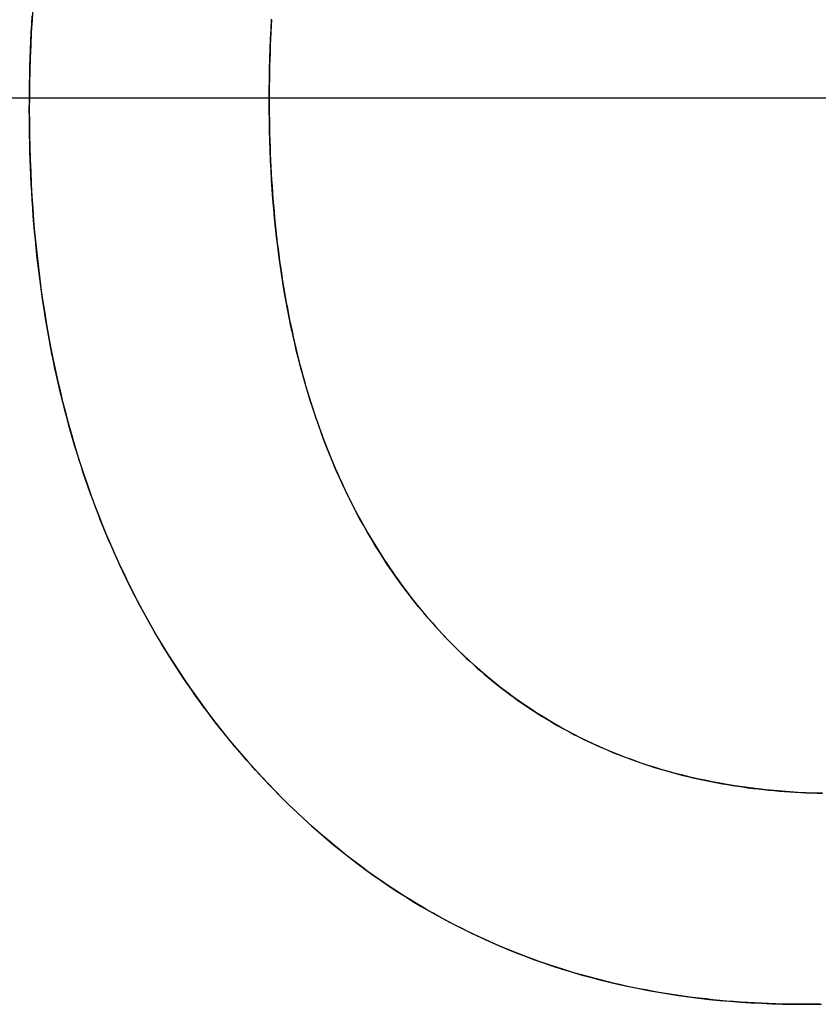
# Model space of a CAD drawing. Extents: x -1.48 to 1.48, y -1.03 to 1.03.
# Tile 18 of 90: x -0.6408 to -0.5967, y -0.624 to -0.5697. Entities that reach past the tile are written whole.
import ezdxf

# ---------------------------------------------------------------- set-up
doc = ezdxf.new("R2010")
doc.units = 0
doc.layers.get('0').update_dxf_attribs({"linetype": 'CONTINUOUS'})

# ---------------------------------------------------------------- blocks, each defined once
blk = doc.blocks.new('*U1')
at = {"extrusion": (0, -1, 0)}
for p, q in [((-0.9375, -0.574, -1.8705), (-0.24, -0.574, -1.8705)), ((-0.92, -0.574, -1.5645), (-0.24, -0.574, -1.5645))]:
    blk.add_line(p, q, dxfattribs=at)
at = {"extrusion": (0, 0, -1)}
for p, q in [((-0.9375, -0.574, -1.8705), (-0.24, -0.574, -1.8705)), ((-0.92, -0.574, -1.5645), (-0.24, -0.574, -1.5645))]:
    blk.add_line(p, q, dxfattribs=at)
for p, q in [((-0.626978, -0.574131, 0.154), (-0.626978, -0.574131, 0.1539)), ((-0.626978, -0.574131, 0.154), (-0.626978, -0.574131, 0.1539)), ((-0.640221, -0.574667, 0.154), (-0.640221, -0.574667, 0.1539)), ((-0.640221, -0.574667, 0.154), (-0.640221, -0.574667, 0.1539)), ((-0.597431, -0.62404, 0.154), (-0.597431, -0.62404, 0.1539)), ((-0.597431, -0.62404, 0.154), (-0.597431, -0.62404, 0.1539))]:
    blk.add_line(p, q)
for points in [[(-0.640221, -0.574667, 0.154), (-0.640219, -0.574186, 0.154), (-0.640215, -0.573706, 0.154), (-0.640209, -0.573229, 0.154), (-0.640199, -0.572754, 0.154), (-0.640187, -0.572281, 0.154), (-0.640172, -0.57181, 0.154), (-0.640155, -0.571342, 0.154), (-0.640135, -0.570875, 0.154), (-0.640112, -0.570411, 0.154), (-0.640087, -0.569948, 0.154), (-0.640058, -0.569488, 0.154)], [(-0.640026, -0.569016, 0.1539), (-0.640072, -0.569705, 0.1539), (-0.640111, -0.5704, 0.1539), (-0.640145, -0.571099, 0.1539), (-0.640172, -0.571803, 0.1539), (-0.640193, -0.572512, 0.1539), (-0.640209, -0.573225, 0.1539), (-0.640218, -0.573944, 0.1539), (-0.640221, -0.574667, 0.1539)], [(-0.640026, -0.569016, 0.1539), (-0.640072, -0.569705, 0.1539), (-0.640111, -0.5704, 0.1539), (-0.640145, -0.571099, 0.1539), (-0.640172, -0.571803, 0.1539), (-0.640193, -0.572512, 0.1539), (-0.640209, -0.573225, 0.1539), (-0.640218, -0.573944, 0.1539), (-0.640221, -0.574667, 0.1539)], [(-0.640221, -0.574667, 0.154), (-0.640219, -0.574186, 0.154), (-0.640215, -0.573706, 0.154), (-0.640209, -0.573229, 0.154), (-0.640199, -0.572754, 0.154), (-0.640187, -0.572281, 0.154), (-0.640172, -0.57181, 0.154), (-0.640155, -0.571342, 0.154), (-0.640135, -0.570875, 0.154), (-0.640112, -0.570411, 0.154), (-0.640087, -0.569948, 0.154), (-0.640058, -0.569488, 0.154)], [(-0.626845, -0.569683, 0.154), (-0.626866, -0.570044, 0.154), (-0.626885, -0.570406, 0.154), (-0.626903, -0.570771, 0.154), (-0.626919, -0.571137, 0.154), (-0.626933, -0.571505, 0.154), (-0.626945, -0.571875, 0.154), (-0.626955, -0.572246, 0.154), (-0.626963, -0.57262, 0.154), (-0.62697, -0.572995, 0.154), (-0.626974, -0.573372, 0.154), (-0.626977, -0.573751, 0.154), (-0.626978, -0.574131, 0.154)], [(-0.626978, -0.574131, 0.1539), (-0.626976, -0.573559, 0.1539), (-0.62697, -0.572992, 0.1539), (-0.626959, -0.572428, 0.1539), (-0.626945, -0.571869, 0.1539), (-0.626926, -0.571313, 0.1539), (-0.626903, -0.570762, 0.1539), (-0.626875, -0.570215, 0.1539), (-0.626844, -0.569671, 0.1539)], [(-0.626978, -0.574131, 0.1539), (-0.626976, -0.573559, 0.1539), (-0.62697, -0.572992, 0.1539), (-0.626959, -0.572428, 0.1539), (-0.626945, -0.571869, 0.1539), (-0.626926, -0.571313, 0.1539), (-0.626903, -0.570762, 0.1539), (-0.626875, -0.570215, 0.1539), (-0.626844, -0.569671, 0.1539)], [(-0.626845, -0.569683, 0.154), (-0.626866, -0.570044, 0.154), (-0.626885, -0.570406, 0.154), (-0.626903, -0.570771, 0.154), (-0.626919, -0.571137, 0.154), (-0.626933, -0.571505, 0.154), (-0.626945, -0.571875, 0.154), (-0.626955, -0.572246, 0.154), (-0.626963, -0.57262, 0.154), (-0.62697, -0.572995, 0.154), (-0.626974, -0.573372, 0.154), (-0.626977, -0.573751, 0.154), (-0.626978, -0.574131, 0.154)], [(-0.626978, -0.574131, 0.154), (-0.626977, -0.574507, 0.154), (-0.626974, -0.574881, 0.154), (-0.62697, -0.575254, 0.154), (-0.626963, -0.575624, 0.154), (-0.626955, -0.575993, 0.154), (-0.626945, -0.576361, 0.154), (-0.626933, -0.576726, 0.154), (-0.626919, -0.57709, 0.154), (-0.626904, -0.577452, 0.154), (-0.626886, -0.577812, 0.154), (-0.626867, -0.578171, 0.154), (-0.626846, -0.578528, 0.154), (-0.626823, -0.578883, 0.154), (-0.626798, -0.579237, 0.154), (-0.626771, -0.579589, 0.154), (-0.626743, -0.579939, 0.154), (-0.626713, -0.580287, 0.154), (-0.62668, -0.580634, 0.154), (-0.626646, -0.580978, 0.154), (-0.626611, -0.581322, 0.154), (-0.626573, -0.581663, 0.154), (-0.626533, -0.582003, 0.154), (-0.626492, -0.582341, 0.154), (-0.626449, -0.582677, 0.154), (-0.626404, -0.583012, 0.154), (-0.626357, -0.583345, 0.154), (-0.626308, -0.583676, 0.154), (-0.626258, -0.584005, 0.154), (-0.626205, -0.584333, 0.154), (-0.626151, -0.584659, 0.154), (-0.626095, -0.584983, 0.154), (-0.626037, -0.585305, 0.154), (-0.625977, -0.585626, 0.154), (-0.625916, -0.585945, 0.154), (-0.625852, -0.586263, 0.154), (-0.625787, -0.586578, 0.154), (-0.62572, -0.586892, 0.154), (-0.625651, -0.587204, 0.154), (-0.62558, -0.587515, 0.154), (-0.625508, -0.587824, 0.154), (-0.625433, -0.588131, 0.154), (-0.625357, -0.588436, 0.154), (-0.625279, -0.58874, 0.154), (-0.625199, -0.589042, 0.154), (-0.625117, -0.589342, 0.154), (-0.625033, -0.58964, 0.154), (-0.624948, -0.589937, 0.154), (-0.624861, -0.590232, 0.154), (-0.624772, -0.590525, 0.154), (-0.624681, -0.590817, 0.154), (-0.624588, -0.591107, 0.154), (-0.624493, -0.591395, 0.154), (-0.624397, -0.591681, 0.154), (-0.624298, -0.591966, 0.154), (-0.624198, -0.592249, 0.154), (-0.624096, -0.59253, 0.154), (-0.623992, -0.592809, 0.154), (-0.623886, -0.593087, 0.154), (-0.623779, -0.593363, 0.154), (-0.62367, -0.593638, 0.154), (-0.623558, -0.59391, 0.154), (-0.623445, -0.594181, 0.154), (-0.62333, -0.59445, 0.154), (-0.623214, -0.594718, 0.154), (-0.623095, -0.594984, 0.154), (-0.622975, -0.595248, 0.154), (-0.622853, -0.59551, 0.154), (-0.622729, -0.595771, 0.154), (-0.622603, -0.596029, 0.154), (-0.622475, -0.596287, 0.154), (-0.622345, -0.596542, 0.154), (-0.622214, -0.596796, 0.154), (-0.622081, -0.597048, 0.154), (-0.621945, -0.597298, 0.154), (-0.621809, -0.597546, 0.154), (-0.62167, -0.597793, 0.154), (-0.621529, -0.598038, 0.154), (-0.621387, -0.598282, 0.154), (-0.621242, -0.598523, 0.154), (-0.621096, -0.598763, 0.154), (-0.620948, -0.599002, 0.154), (-0.620799, -0.599238, 0.154), (-0.620647, -0.599473, 0.154), (-0.620493, -0.599706, 0.154), (-0.620338, -0.599937, 0.154), (-0.620181, -0.600167, 0.154), (-0.620022, -0.600395, 0.154), (-0.619861, -0.600621, 0.154), (-0.619698, -0.600845, 0.154), (-0.619534, -0.601068, 0.154), (-0.619368, -0.601289, 0.154), (-0.619199, -0.601508, 0.154), (-0.619029, -0.601726, 0.154), (-0.618857, -0.601942, 0.154), (-0.618684, -0.602156, 0.154), (-0.618508, -0.602368, 0.154), (-0.618331, -0.602578, 0.154), (-0.618153, -0.602786, 0.154), (-0.617973, -0.602992, 0.154), (-0.617792, -0.603196, 0.154), (-0.61761, -0.603397, 0.154), (-0.617426, -0.603596, 0.154), (-0.617241, -0.603793, 0.154), (-0.617054, -0.603987, 0.154), (-0.616866, -0.60418, 0.154), (-0.616677, -0.60437, 0.154), (-0.616486, -0.604558, 0.154), (-0.616294, -0.604744, 0.154), (-0.6161, -0.604927, 0.154), (-0.615905, -0.605108, 0.154), (-0.615709, -0.605287, 0.154), (-0.615511, -0.605464, 0.154), (-0.615312, -0.605639, 0.154), (-0.615112, -0.605811, 0.154), (-0.61491, -0.605981, 0.154), (-0.614707, -0.606149, 0.154), (-0.614502, -0.606315, 0.154), (-0.614296, -0.606479, 0.154), (-0.614089, -0.60664, 0.154), (-0.61388, -0.606799, 0.154), (-0.61367, -0.606956, 0.154), (-0.613458, -0.60711, 0.154), (-0.613245, -0.607263, 0.154), (-0.613031, -0.607413, 0.154), (-0.612815, -0.607561, 0.154), (-0.612598, -0.607706, 0.154), (-0.61238, -0.60785, 0.154), (-0.61216, -0.607991, 0.154), (-0.611939, -0.60813, 0.154), (-0.611716, -0.608267, 0.154), (-0.611492, -0.608401, 0.154), (-0.611267, -0.608534, 0.154), (-0.61104, -0.608664, 0.154), (-0.610812, -0.608792, 0.154), (-0.610582, -0.608917, 0.154), (-0.610351, -0.609041, 0.154), (-0.610119, -0.609162, 0.154), (-0.609885, -0.609281, 0.154), (-0.60965, -0.609398, 0.154), (-0.609414, -0.609512, 0.154), (-0.609176, -0.609625, 0.154), (-0.608937, -0.609735, 0.154), (-0.608696, -0.609843, 0.154), (-0.608454, -0.609948, 0.154), (-0.608211, -0.610052, 0.154), (-0.607966, -0.610153, 0.154), (-0.60772, -0.610252, 0.154), (-0.607472, -0.610349, 0.154), (-0.607223, -0.610443, 0.154), (-0.606973, -0.610535, 0.154), (-0.606721, -0.610626, 0.154), (-0.606468, -0.610713, 0.154), (-0.606213, -0.610799, 0.154), (-0.605958, -0.610882, 0.154), (-0.6057, -0.610964, 0.154), (-0.605442, -0.611043, 0.154), (-0.605182, -0.611119, 0.154), (-0.60492, -0.611194, 0.154), (-0.604658, -0.611266, 0.154), (-0.604393, -0.611336, 0.154), (-0.604128, -0.611404, 0.154), (-0.603861, -0.61147, 0.154), (-0.603593, -0.611533, 0.154), (-0.603323, -0.611594, 0.154), (-0.603052, -0.611653, 0.154), (-0.602779, -0.61171, 0.154), (-0.602505, -0.611764, 0.154), (-0.60223, -0.611817, 0.154), (-0.601954, -0.611867, 0.154), (-0.601676, -0.611914, 0.154), (-0.601396, -0.61196, 0.154), (-0.601115, -0.612003, 0.154), (-0.600833, -0.612045, 0.154), (-0.60055, -0.612083, 0.154), (-0.600265, -0.61212, 0.154), (-0.599978, -0.612155, 0.154), (-0.599691, -0.612187, 0.154), (-0.599402, -0.612217, 0.154), (-0.599111, -0.612245, 0.154), (-0.598819, -0.61227, 0.154), (-0.598526, -0.612294, 0.154), (-0.598231, -0.612315, 0.154), (-0.597935, -0.612334, 0.154), (-0.597638, -0.61235, 0.154), (-0.597339, -0.612365, 0.154), (-0.597039, -0.612377, 0.154), (-0.596737, -0.612387, 0.154), (-0.596434, -0.612395, 0.154)], [(-0.596437, -0.612395, 0.1539), (-0.596892, -0.612382, 0.1539), (-0.597344, -0.612365, 0.1539), (-0.597793, -0.612342, 0.1539), (-0.598238, -0.612314, 0.1539), (-0.598681, -0.612282, 0.1539), (-0.59912, -0.612244, 0.1539), (-0.599556, -0.612201, 0.1539), (-0.59999, -0.612153, 0.1539), (-0.60042, -0.6121, 0.1539), (-0.600847, -0.612043, 0.1539), (-0.60127, -0.61198, 0.1539), (-0.601691, -0.611912, 0.1539), (-0.602108, -0.611839, 0.1539), (-0.602523, -0.611761, 0.1539), (-0.602934, -0.611678, 0.1539), (-0.603342, -0.61159, 0.1539), (-0.603747, -0.611497, 0.1539), (-0.604149, -0.611399, 0.1539), (-0.604547, -0.611296, 0.1539), (-0.604943, -0.611187, 0.1539), (-0.605335, -0.611074, 0.1539), (-0.605725, -0.610956, 0.1539), (-0.606111, -0.610833, 0.1539), (-0.606494, -0.610704, 0.1539), (-0.606874, -0.610571, 0.1539), (-0.607251, -0.610433, 0.1539), (-0.607624, -0.610289, 0.1539), (-0.607995, -0.610141, 0.1539), (-0.608362, -0.609988, 0.1539), (-0.608726, -0.609829, 0.1539), (-0.609087, -0.609666, 0.1539), (-0.609445, -0.609497, 0.1539), (-0.6098, -0.609324, 0.1539), (-0.610152, -0.609145, 0.1539), (-0.6105, -0.608961, 0.1539), (-0.610846, -0.608773, 0.1539), (-0.611188, -0.608579, 0.1539), (-0.611527, -0.60838, 0.1539), (-0.611863, -0.608177, 0.1539), (-0.612196, -0.607968, 0.1539), (-0.612526, -0.607754, 0.1539), (-0.612853, -0.607535, 0.1539), (-0.613176, -0.607311, 0.1539), (-0.613497, -0.607082, 0.1539), (-0.613814, -0.606848, 0.1539), (-0.614128, -0.606609, 0.1539), (-0.614439, -0.606365, 0.1539), (-0.614747, -0.606116, 0.1539), (-0.615052, -0.605862, 0.1539), (-0.615353, -0.605603, 0.1539), (-0.615652, -0.605339, 0.1539), (-0.615947, -0.60507, 0.1539), (-0.616239, -0.604796, 0.1539), (-0.616528, -0.604517, 0.1539), (-0.616814, -0.604232, 0.1539), (-0.617097, -0.603943, 0.1539), (-0.617377, -0.603649, 0.1539), (-0.617653, -0.60335, 0.1539), (-0.617926, -0.603045, 0.1539), (-0.618197, -0.602736, 0.1539), (-0.618464, -0.602421, 0.1539), (-0.618728, -0.602102, 0.1539), (-0.618988, -0.601779, 0.1539), (-0.619243, -0.601452, 0.1539), (-0.619495, -0.60112, 0.1539), (-0.619742, -0.600785, 0.1539), (-0.619985, -0.600447, 0.1539), (-0.620224, -0.600104, 0.1539), (-0.620459, -0.599757, 0.1539), (-0.62069, -0.599406, 0.1539), (-0.620917, -0.599052, 0.1539), (-0.621139, -0.598694, 0.1539), (-0.621357, -0.598331, 0.1539), (-0.621571, -0.597965, 0.1539), (-0.621781, -0.597595, 0.1539), (-0.621987, -0.597221, 0.1539), (-0.622189, -0.596843, 0.1539), (-0.622386, -0.596462, 0.1539), (-0.62258, -0.596076, 0.1539), (-0.622769, -0.595687, 0.1539), (-0.622954, -0.595293, 0.1539), (-0.623135, -0.594896, 0.1539), (-0.623311, -0.594495, 0.1539), (-0.623484, -0.59409, 0.1539), (-0.623652, -0.593681, 0.1539), (-0.623816, -0.593268, 0.1539), (-0.623976, -0.592851, 0.1539), (-0.624132, -0.59243, 0.1539), (-0.624284, -0.592006, 0.1539), (-0.624432, -0.591578, 0.1539), (-0.624575, -0.591145, 0.1539), (-0.624714, -0.590709, 0.1539), (-0.62485, -0.590269, 0.1539), (-0.624981, -0.589825, 0.1539), (-0.625107, -0.589377, 0.1539), (-0.62523, -0.588925, 0.1539), (-0.625348, -0.58847, 0.1539), (-0.625463, -0.58801, 0.1539), (-0.625573, -0.587547, 0.1539), (-0.625679, -0.587079, 0.1539), (-0.625781, -0.586608, 0.1539), (-0.625879, -0.586133, 0.1539), (-0.625972, -0.585654, 0.1539), (-0.626061, -0.585171, 0.1539), (-0.626147, -0.584684, 0.1539), (-0.626228, -0.584194, 0.1539), (-0.626305, -0.583699, 0.1539), (-0.626377, -0.583201, 0.1539), (-0.626446, -0.582698, 0.1539), (-0.62651, -0.582192, 0.1539), (-0.626571, -0.581682, 0.1539), (-0.626627, -0.581168, 0.1539), (-0.626679, -0.58065, 0.1539), (-0.626727, -0.580128, 0.1539), (-0.62677, -0.579602, 0.1539), (-0.62681, -0.579073, 0.1539), (-0.626845, -0.578539, 0.1539), (-0.626876, -0.578002, 0.1539), (-0.626903, -0.577461, 0.1539), (-0.626926, -0.576915, 0.1539), (-0.626945, -0.576366, 0.1539), (-0.626959, -0.575813, 0.1539), (-0.62697, -0.575257, 0.1539), (-0.626976, -0.574696, 0.1539), (-0.626978, -0.574131, 0.1539)], [(-0.596437, -0.612395, 0.1539), (-0.596892, -0.612382, 0.1539), (-0.597344, -0.612365, 0.1539), (-0.597793, -0.612342, 0.1539), (-0.598238, -0.612314, 0.1539), (-0.598681, -0.612282, 0.1539), (-0.59912, -0.612244, 0.1539), (-0.599556, -0.612201, 0.1539), (-0.59999, -0.612153, 0.1539), (-0.60042, -0.6121, 0.1539), (-0.600847, -0.612043, 0.1539), (-0.60127, -0.61198, 0.1539), (-0.601691, -0.611912, 0.1539), (-0.602108, -0.611839, 0.1539), (-0.602523, -0.611761, 0.1539), (-0.602934, -0.611678, 0.1539), (-0.603342, -0.61159, 0.1539), (-0.603747, -0.611497, 0.1539), (-0.604149, -0.611399, 0.1539), (-0.604547, -0.611296, 0.1539), (-0.604943, -0.611187, 0.1539), (-0.605335, -0.611074, 0.1539), (-0.605725, -0.610956, 0.1539), (-0.606111, -0.610833, 0.1539), (-0.606494, -0.610704, 0.1539), (-0.606874, -0.610571, 0.1539), (-0.607251, -0.610433, 0.1539), (-0.607624, -0.610289, 0.1539), (-0.607995, -0.610141, 0.1539), (-0.608362, -0.609988, 0.1539), (-0.608726, -0.609829, 0.1539), (-0.609087, -0.609666, 0.1539), (-0.609445, -0.609497, 0.1539), (-0.6098, -0.609324, 0.1539), (-0.610152, -0.609145, 0.1539), (-0.6105, -0.608961, 0.1539), (-0.610846, -0.608773, 0.1539), (-0.611188, -0.608579, 0.1539), (-0.611527, -0.60838, 0.1539), (-0.611863, -0.608177, 0.1539), (-0.612196, -0.607968, 0.1539), (-0.612526, -0.607754, 0.1539), (-0.612853, -0.607535, 0.1539), (-0.613176, -0.607311, 0.1539), (-0.613497, -0.607082, 0.1539), (-0.613814, -0.606848, 0.1539), (-0.614128, -0.606609, 0.1539), (-0.614439, -0.606365, 0.1539), (-0.614747, -0.606116, 0.1539), (-0.615052, -0.605862, 0.1539), (-0.615353, -0.605603, 0.1539), (-0.615652, -0.605339, 0.1539), (-0.615947, -0.60507, 0.1539), (-0.616239, -0.604796, 0.1539), (-0.616528, -0.604517, 0.1539), (-0.616814, -0.604232, 0.1539), (-0.617097, -0.603943, 0.1539), (-0.617377, -0.603649, 0.1539), (-0.617653, -0.60335, 0.1539), (-0.617926, -0.603045, 0.1539), (-0.618197, -0.602736, 0.1539), (-0.618464, -0.602421, 0.1539), (-0.618728, -0.602102, 0.1539), (-0.618988, -0.601779, 0.1539), (-0.619243, -0.601452, 0.1539), (-0.619495, -0.60112, 0.1539), (-0.619742, -0.600785, 0.1539), (-0.619985, -0.600447, 0.1539), (-0.620224, -0.600104, 0.1539), (-0.620459, -0.599757, 0.1539), (-0.62069, -0.599406, 0.1539), (-0.620917, -0.599052, 0.1539), (-0.621139, -0.598694, 0.1539), (-0.621357, -0.598331, 0.1539), (-0.621571, -0.597965, 0.1539), (-0.621781, -0.597595, 0.1539), (-0.621987, -0.597221, 0.1539), (-0.622189, -0.596843, 0.1539), (-0.622386, -0.596462, 0.1539), (-0.62258, -0.596076, 0.1539), (-0.622769, -0.595687, 0.1539), (-0.622954, -0.595293, 0.1539), (-0.623135, -0.594896, 0.1539), (-0.623311, -0.594495, 0.1539), (-0.623484, -0.59409, 0.1539), (-0.623652, -0.593681, 0.1539), (-0.623816, -0.593268, 0.1539), (-0.623976, -0.592851, 0.1539), (-0.624132, -0.59243, 0.1539), (-0.624284, -0.592006, 0.1539), (-0.624432, -0.591578, 0.1539), (-0.624575, -0.591145, 0.1539), (-0.624714, -0.590709, 0.1539), (-0.62485, -0.590269, 0.1539), (-0.624981, -0.589825, 0.1539), (-0.625107, -0.589377, 0.1539), (-0.62523, -0.588925, 0.1539), (-0.625348, -0.58847, 0.1539), (-0.625463, -0.58801, 0.1539), (-0.625573, -0.587547, 0.1539), (-0.625679, -0.587079, 0.1539), (-0.625781, -0.586608, 0.1539), (-0.625879, -0.586133, 0.1539), (-0.625972, -0.585654, 0.1539), (-0.626061, -0.585171, 0.1539), (-0.626147, -0.584684, 0.1539), (-0.626228, -0.584194, 0.1539), (-0.626305, -0.583699, 0.1539), (-0.626377, -0.583201, 0.1539), (-0.626446, -0.582698, 0.1539), (-0.62651, -0.582192, 0.1539), (-0.626571, -0.581682, 0.1539), (-0.626627, -0.581168, 0.1539), (-0.626679, -0.58065, 0.1539), (-0.626727, -0.580128, 0.1539), (-0.62677, -0.579602, 0.1539), (-0.62681, -0.579073, 0.1539), (-0.626845, -0.578539, 0.1539), (-0.626876, -0.578002, 0.1539), (-0.626903, -0.577461, 0.1539), (-0.626926, -0.576915, 0.1539), (-0.626945, -0.576366, 0.1539), (-0.626959, -0.575813, 0.1539), (-0.62697, -0.575257, 0.1539), (-0.626976, -0.574696, 0.1539), (-0.626978, -0.574131, 0.1539)], [(-0.626978, -0.574131, 0.154), (-0.626977, -0.574507, 0.154), (-0.626974, -0.574881, 0.154), (-0.62697, -0.575254, 0.154), (-0.626963, -0.575624, 0.154), (-0.626955, -0.575993, 0.154), (-0.626945, -0.576361, 0.154), (-0.626933, -0.576726, 0.154), (-0.626919, -0.57709, 0.154), (-0.626904, -0.577452, 0.154), (-0.626886, -0.577812, 0.154), (-0.626867, -0.578171, 0.154), (-0.626846, -0.578528, 0.154), (-0.626823, -0.578883, 0.154), (-0.626798, -0.579237, 0.154), (-0.626771, -0.579589, 0.154), (-0.626743, -0.579939, 0.154), (-0.626713, -0.580287, 0.154), (-0.62668, -0.580634, 0.154), (-0.626646, -0.580978, 0.154), (-0.626611, -0.581322, 0.154), (-0.626573, -0.581663, 0.154), (-0.626533, -0.582003, 0.154), (-0.626492, -0.582341, 0.154), (-0.626449, -0.582677, 0.154), (-0.626404, -0.583012, 0.154), (-0.626357, -0.583345, 0.154), (-0.626308, -0.583676, 0.154), (-0.626258, -0.584005, 0.154), (-0.626205, -0.584333, 0.154), (-0.626151, -0.584659, 0.154), (-0.626095, -0.584983, 0.154), (-0.626037, -0.585305, 0.154), (-0.625977, -0.585626, 0.154), (-0.625916, -0.585945, 0.154), (-0.625852, -0.586263, 0.154), (-0.625787, -0.586578, 0.154), (-0.62572, -0.586892, 0.154), (-0.625651, -0.587204, 0.154), (-0.62558, -0.587515, 0.154), (-0.625508, -0.587824, 0.154), (-0.625433, -0.588131, 0.154), (-0.625357, -0.588436, 0.154), (-0.625279, -0.58874, 0.154), (-0.625199, -0.589042, 0.154), (-0.625117, -0.589342, 0.154), (-0.625033, -0.58964, 0.154), (-0.624948, -0.589937, 0.154), (-0.624861, -0.590232, 0.154), (-0.624772, -0.590525, 0.154), (-0.624681, -0.590817, 0.154), (-0.624588, -0.591107, 0.154), (-0.624493, -0.591395, 0.154), (-0.624397, -0.591681, 0.154), (-0.624298, -0.591966, 0.154), (-0.624198, -0.592249, 0.154), (-0.624096, -0.59253, 0.154), (-0.623992, -0.592809, 0.154), (-0.623886, -0.593087, 0.154), (-0.623779, -0.593363, 0.154), (-0.62367, -0.593638, 0.154), (-0.623558, -0.59391, 0.154), (-0.623445, -0.594181, 0.154), (-0.62333, -0.59445, 0.154), (-0.623214, -0.594718, 0.154), (-0.623095, -0.594984, 0.154), (-0.622975, -0.595248, 0.154), (-0.622853, -0.59551, 0.154), (-0.622729, -0.595771, 0.154), (-0.622603, -0.596029, 0.154), (-0.622475, -0.596287, 0.154), (-0.622345, -0.596542, 0.154), (-0.622214, -0.596796, 0.154), (-0.622081, -0.597048, 0.154), (-0.621945, -0.597298, 0.154), (-0.621809, -0.597546, 0.154), (-0.62167, -0.597793, 0.154), (-0.621529, -0.598038, 0.154), (-0.621387, -0.598282, 0.154), (-0.621242, -0.598523, 0.154), (-0.621096, -0.598763, 0.154), (-0.620948, -0.599002, 0.154), (-0.620799, -0.599238, 0.154), (-0.620647, -0.599473, 0.154), (-0.620493, -0.599706, 0.154), (-0.620338, -0.599937, 0.154), (-0.620181, -0.600167, 0.154), (-0.620022, -0.600395, 0.154), (-0.619861, -0.600621, 0.154), (-0.619698, -0.600845, 0.154), (-0.619534, -0.601068, 0.154), (-0.619368, -0.601289, 0.154), (-0.619199, -0.601508, 0.154), (-0.619029, -0.601726, 0.154), (-0.618857, -0.601942, 0.154), (-0.618684, -0.602156, 0.154), (-0.618508, -0.602368, 0.154), (-0.618331, -0.602578, 0.154), (-0.618153, -0.602786, 0.154), (-0.617973, -0.602992, 0.154), (-0.617792, -0.603196, 0.154), (-0.61761, -0.603397, 0.154), (-0.617426, -0.603596, 0.154), (-0.617241, -0.603793, 0.154), (-0.617054, -0.603987, 0.154), (-0.616866, -0.60418, 0.154), (-0.616677, -0.60437, 0.154), (-0.616486, -0.604558, 0.154), (-0.616294, -0.604744, 0.154), (-0.6161, -0.604927, 0.154), (-0.615905, -0.605108, 0.154), (-0.615709, -0.605287, 0.154), (-0.615511, -0.605464, 0.154), (-0.615312, -0.605639, 0.154), (-0.615112, -0.605811, 0.154), (-0.61491, -0.605981, 0.154), (-0.614707, -0.606149, 0.154), (-0.614502, -0.606315, 0.154), (-0.614296, -0.606479, 0.154), (-0.614089, -0.60664, 0.154), (-0.61388, -0.606799, 0.154), (-0.61367, -0.606956, 0.154), (-0.613458, -0.60711, 0.154), (-0.613245, -0.607263, 0.154), (-0.613031, -0.607413, 0.154), (-0.612815, -0.607561, 0.154), (-0.612598, -0.607706, 0.154), (-0.61238, -0.60785, 0.154), (-0.61216, -0.607991, 0.154), (-0.611939, -0.60813, 0.154), (-0.611716, -0.608267, 0.154), (-0.611492, -0.608401, 0.154), (-0.611267, -0.608534, 0.154), (-0.61104, -0.608664, 0.154), (-0.610812, -0.608792, 0.154), (-0.610582, -0.608917, 0.154), (-0.610351, -0.609041, 0.154), (-0.610119, -0.609162, 0.154), (-0.609885, -0.609281, 0.154), (-0.60965, -0.609398, 0.154), (-0.609414, -0.609512, 0.154), (-0.609176, -0.609625, 0.154), (-0.608937, -0.609735, 0.154), (-0.608696, -0.609843, 0.154), (-0.608454, -0.609948, 0.154), (-0.608211, -0.610052, 0.154), (-0.607966, -0.610153, 0.154), (-0.60772, -0.610252, 0.154), (-0.607472, -0.610349, 0.154), (-0.607223, -0.610443, 0.154), (-0.606973, -0.610535, 0.154), (-0.606721, -0.610626, 0.154), (-0.606468, -0.610713, 0.154), (-0.606213, -0.610799, 0.154), (-0.605958, -0.610882, 0.154), (-0.6057, -0.610964, 0.154), (-0.605442, -0.611043, 0.154), (-0.605182, -0.611119, 0.154), (-0.60492, -0.611194, 0.154), (-0.604658, -0.611266, 0.154), (-0.604393, -0.611336, 0.154), (-0.604128, -0.611404, 0.154), (-0.603861, -0.61147, 0.154), (-0.603593, -0.611533, 0.154), (-0.603323, -0.611594, 0.154), (-0.603052, -0.611653, 0.154), (-0.602779, -0.61171, 0.154), (-0.602505, -0.611764, 0.154), (-0.60223, -0.611817, 0.154), (-0.601954, -0.611867, 0.154), (-0.601676, -0.611914, 0.154), (-0.601396, -0.61196, 0.154), (-0.601115, -0.612003, 0.154), (-0.600833, -0.612045, 0.154), (-0.60055, -0.612083, 0.154), (-0.600265, -0.61212, 0.154), (-0.599978, -0.612155, 0.154), (-0.599691, -0.612187, 0.154), (-0.599402, -0.612217, 0.154), (-0.599111, -0.612245, 0.154), (-0.598819, -0.61227, 0.154), (-0.598526, -0.612294, 0.154), (-0.598231, -0.612315, 0.154), (-0.597935, -0.612334, 0.154), (-0.597638, -0.61235, 0.154), (-0.597339, -0.612365, 0.154), (-0.597039, -0.612377, 0.154), (-0.596737, -0.612387, 0.154), (-0.596434, -0.612395, 0.154)], [(-0.597431, -0.62404, 0.154), (-0.597829, -0.624039, 0.154), (-0.598226, -0.624034, 0.154), (-0.598621, -0.624027, 0.154), (-0.599015, -0.624016, 0.154), (-0.599407, -0.624003, 0.154), (-0.599798, -0.623986, 0.154), (-0.600186, -0.623967, 0.154), (-0.600574, -0.623944, 0.154), (-0.60096, -0.623919, 0.154), (-0.601344, -0.623891, 0.154), (-0.601726, -0.623859, 0.154), (-0.602107, -0.623825, 0.154), (-0.602487, -0.623788, 0.154), (-0.602865, -0.623747, 0.154), (-0.603241, -0.623704, 0.154), (-0.603616, -0.623658, 0.154), (-0.603989, -0.623608, 0.154), (-0.60436, -0.623556, 0.154), (-0.60473, -0.623501, 0.154), (-0.605099, -0.623442, 0.154), (-0.605466, -0.623381, 0.154), (-0.605831, -0.623317, 0.154), (-0.606194, -0.62325, 0.154), (-0.606557, -0.623179, 0.154), (-0.606917, -0.623106, 0.154), (-0.607276, -0.62303, 0.154), (-0.607633, -0.622951, 0.154), (-0.607989, -0.622869, 0.154), (-0.608343, -0.622784, 0.154), (-0.608696, -0.622695, 0.154), (-0.609047, -0.622604, 0.154), (-0.609396, -0.62251, 0.154), (-0.609744, -0.622413, 0.154), (-0.610091, -0.622313, 0.154), (-0.610435, -0.62221, 0.154), (-0.610778, -0.622104, 0.154), (-0.61112, -0.621995, 0.154), (-0.61146, -0.621883, 0.154), (-0.611798, -0.621768, 0.154), (-0.612135, -0.62165, 0.154), (-0.612471, -0.621529, 0.154), (-0.612804, -0.621405, 0.154), (-0.613136, -0.621278, 0.154), (-0.613467, -0.621148, 0.154), (-0.613796, -0.621015, 0.154), (-0.614123, -0.620879, 0.154), (-0.614449, -0.62074, 0.154), (-0.614773, -0.620598, 0.154), (-0.615096, -0.620453, 0.154), (-0.615417, -0.620305, 0.154), (-0.615736, -0.620154, 0.154), (-0.616054, -0.62, 0.154), (-0.616371, -0.619843, 0.154), (-0.616685, -0.619684, 0.154), (-0.616999, -0.619521, 0.154), (-0.61731, -0.619355, 0.154), (-0.61762, -0.619186, 0.154), (-0.617929, -0.619014, 0.154), (-0.618235, -0.61884, 0.154), (-0.618541, -0.618662, 0.154), (-0.618844, -0.618481, 0.154), (-0.619147, -0.618297, 0.154), (-0.619447, -0.61811, 0.154), (-0.619746, -0.617921, 0.154), (-0.620044, -0.617728, 0.154), (-0.620339, -0.617532, 0.154), (-0.620634, -0.617334, 0.154), (-0.620926, -0.617132, 0.154), (-0.621217, -0.616927, 0.154), (-0.621507, -0.61672, 0.154), (-0.621795, -0.616509, 0.154), (-0.622081, -0.616295, 0.154), (-0.622366, -0.616079, 0.154), (-0.622649, -0.615859, 0.154), (-0.622931, -0.615636, 0.154), (-0.623211, -0.615411, 0.154), (-0.623489, -0.615182, 0.154), (-0.623766, -0.614951, 0.154), (-0.624041, -0.614716, 0.154), (-0.624315, -0.614479, 0.154), (-0.624587, -0.614238, 0.154), (-0.624858, -0.613995, 0.154), (-0.625127, -0.613748, 0.154), (-0.625394, -0.613499, 0.154), (-0.62566, -0.613246, 0.154), (-0.625924, -0.612991, 0.154), (-0.626187, -0.612732, 0.154), (-0.626448, -0.612471, 0.154), (-0.626708, -0.612206, 0.154), (-0.626966, -0.611939, 0.154), (-0.627222, -0.611668, 0.154), (-0.627477, -0.611395, 0.154), (-0.62773, -0.611119, 0.154), (-0.627982, -0.610839, 0.154), (-0.628232, -0.610557, 0.154), (-0.62848, -0.610272, 0.154), (-0.628726, -0.609984, 0.154), (-0.628969, -0.609695, 0.154), (-0.62921, -0.609404, 0.154), (-0.629448, -0.609112, 0.154), (-0.629683, -0.608817, 0.154), (-0.629916, -0.60852, 0.154), (-0.630146, -0.608222, 0.154), (-0.630374, -0.607922, 0.154), (-0.630599, -0.60762, 0.154), (-0.630822, -0.607316, 0.154), (-0.631041, -0.60701, 0.154), (-0.631259, -0.606702, 0.154), (-0.631473, -0.606393, 0.154), (-0.631685, -0.606081, 0.154), (-0.631895, -0.605768, 0.154), (-0.632102, -0.605453, 0.154), (-0.632306, -0.605136, 0.154), (-0.632508, -0.604817, 0.154), (-0.632707, -0.604496, 0.154), (-0.632903, -0.604173, 0.154), (-0.633097, -0.603849, 0.154), (-0.633288, -0.603523, 0.154), (-0.633477, -0.603194, 0.154), (-0.633663, -0.602864, 0.154), (-0.633846, -0.602532, 0.154), (-0.634027, -0.602199, 0.154), (-0.634205, -0.601863, 0.154), (-0.634381, -0.601525, 0.154), (-0.634554, -0.601186, 0.154), (-0.634724, -0.600845, 0.154), (-0.634892, -0.600502, 0.154), (-0.635057, -0.600157, 0.154), (-0.63522, -0.59981, 0.154), (-0.63538, -0.599461, 0.154), (-0.635537, -0.599111, 0.154), (-0.635692, -0.598758, 0.154), (-0.635845, -0.598404, 0.154), (-0.635994, -0.598048, 0.154), (-0.636141, -0.59769, 0.154), (-0.636286, -0.59733, 0.154), (-0.636427, -0.596968, 0.154), (-0.636567, -0.596605, 0.154), (-0.636703, -0.596239, 0.154), (-0.636837, -0.595872, 0.154), (-0.636969, -0.595503, 0.154), (-0.637097, -0.595131, 0.154), (-0.637223, -0.594759, 0.154), (-0.637347, -0.594384, 0.154), (-0.637468, -0.594007, 0.154), (-0.637586, -0.593629, 0.154), (-0.637702, -0.593248, 0.154), (-0.637815, -0.592866, 0.154), (-0.637926, -0.592482, 0.154), (-0.638034, -0.592096, 0.154), (-0.638139, -0.591708, 0.154), (-0.638242, -0.591318, 0.154), (-0.638342, -0.590927, 0.154), (-0.63844, -0.590533, 0.154), (-0.638535, -0.590138, 0.154), (-0.638627, -0.589741, 0.154), (-0.638717, -0.589342, 0.154), (-0.638804, -0.588941, 0.154), (-0.638889, -0.588538, 0.154), (-0.638971, -0.588134, 0.154), (-0.63905, -0.587727, 0.154), (-0.639127, -0.587319, 0.154), (-0.639201, -0.586909, 0.154), (-0.639272, -0.586497, 0.154), (-0.639341, -0.586083, 0.154), (-0.639408, -0.585667, 0.154), (-0.639471, -0.585249, 0.154), (-0.639533, -0.58483, 0.154), (-0.639591, -0.584409, 0.154), (-0.639647, -0.583985, 0.154), (-0.6397, -0.58356, 0.154), (-0.639751, -0.583133, 0.154), (-0.639799, -0.582704, 0.154), (-0.639845, -0.582274, 0.154), (-0.639888, -0.581841, 0.154), (-0.639928, -0.581407, 0.154), (-0.639966, -0.580971, 0.154), (-0.640001, -0.580532, 0.154), (-0.640034, -0.580092, 0.154), (-0.640063, -0.579651, 0.154), (-0.640091, -0.579207, 0.154), (-0.640115, -0.578761, 0.154), (-0.640138, -0.578314, 0.154), (-0.640157, -0.577864, 0.154), (-0.640174, -0.577413, 0.154), (-0.640188, -0.57696, 0.154), (-0.6402, -0.576505, 0.154), (-0.640209, -0.576049, 0.154), (-0.640216, -0.57559, 0.154), (-0.64022, -0.575129, 0.154), (-0.640221, -0.574667, 0.154)], [(-0.640221, -0.574667, 0.1539), (-0.640218, -0.575362, 0.1539), (-0.640209, -0.576052, 0.1539), (-0.640194, -0.576738, 0.1539), (-0.640174, -0.57742, 0.1539), (-0.640147, -0.578098, 0.1539), (-0.640115, -0.578772, 0.1539), (-0.640077, -0.579441, 0.1539), (-0.640033, -0.580106, 0.1539), (-0.639982, -0.580767, 0.1539), (-0.639927, -0.581424, 0.1539), (-0.639865, -0.582076, 0.1539), (-0.639797, -0.582725, 0.1539), (-0.639724, -0.583369, 0.1539), (-0.639644, -0.584009, 0.1539), (-0.639559, -0.584644, 0.1539), (-0.639468, -0.585276, 0.1539), (-0.63937, -0.585903, 0.1539), (-0.639267, -0.586526, 0.1539), (-0.639159, -0.587145, 0.1539), (-0.639044, -0.587759, 0.1539), (-0.638923, -0.58837, 0.1539), (-0.638797, -0.588976, 0.1539), (-0.638664, -0.589578, 0.1539), (-0.638526, -0.590176, 0.1539), (-0.638382, -0.590769, 0.1539), (-0.638232, -0.591358, 0.1539), (-0.638076, -0.591943, 0.1539), (-0.637914, -0.592524, 0.1539), (-0.637746, -0.593101, 0.1539), (-0.637573, -0.593673, 0.1539), (-0.637393, -0.594242, 0.1539), (-0.637208, -0.594806, 0.1539), (-0.637016, -0.595365, 0.1539), (-0.636819, -0.595921, 0.1539), (-0.636616, -0.596472, 0.1539), (-0.636407, -0.59702, 0.1539), (-0.636193, -0.597562, 0.1539), (-0.635972, -0.598101, 0.1539), (-0.635745, -0.598636, 0.1539), (-0.635513, -0.599166, 0.1539), (-0.635275, -0.599692, 0.1539), (-0.63503, -0.600214, 0.1539), (-0.63478, -0.600732, 0.1539), (-0.634524, -0.601245, 0.1539), (-0.634262, -0.601754, 0.1539), (-0.633995, -0.602259, 0.1539), (-0.633721, -0.60276, 0.1539), (-0.633441, -0.603257, 0.1539), (-0.633156, -0.603749, 0.1539), (-0.632865, -0.604237, 0.1539), (-0.632567, -0.604721, 0.1539), (-0.632264, -0.605201, 0.1539), (-0.631955, -0.605676, 0.1539), (-0.631641, -0.606148, 0.1539), (-0.63132, -0.606615, 0.1539), (-0.630993, -0.607077, 0.1539), (-0.630661, -0.607536, 0.1539), (-0.630322, -0.607991, 0.1539), (-0.629978, -0.608441, 0.1539), (-0.629628, -0.608887, 0.1539), (-0.629272, -0.609329, 0.1539), (-0.62891, -0.609766, 0.1539), (-0.628542, -0.6102, 0.1539), (-0.628169, -0.610628, 0.1539), (-0.627791, -0.611051, 0.1539), (-0.627411, -0.611466, 0.1539), (-0.627026, -0.611875, 0.1539), (-0.626638, -0.612277, 0.1539), (-0.626247, -0.612673, 0.1539), (-0.625852, -0.613061, 0.1539), (-0.625453, -0.613443, 0.1539), (-0.625051, -0.613818, 0.1539), (-0.624645, -0.614187, 0.1539), (-0.624235, -0.614548, 0.1539), (-0.623823, -0.614903, 0.1539), (-0.623406, -0.615251, 0.1539), (-0.622986, -0.615592, 0.1539), (-0.622562, -0.615927, 0.1539), (-0.622135, -0.616255, 0.1539), (-0.621704, -0.616576, 0.1539), (-0.62127, -0.61689, 0.1539), (-0.620832, -0.617197, 0.1539), (-0.62039, -0.617498, 0.1539), (-0.619945, -0.617792, 0.1539), (-0.619497, -0.618079, 0.1539), (-0.619044, -0.61836, 0.1539), (-0.618589, -0.618633, 0.1539), (-0.618129, -0.6189, 0.1539), (-0.617666, -0.619161, 0.1539), (-0.6172, -0.619414, 0.1539), (-0.61673, -0.619661, 0.1539), (-0.616256, -0.619901, 0.1539), (-0.615779, -0.620134, 0.1539), (-0.615298, -0.62036, 0.1539), (-0.614814, -0.62058, 0.1539), (-0.614326, -0.620793, 0.1539), (-0.613835, -0.620999, 0.1539), (-0.61334, -0.621198, 0.1539), (-0.612841, -0.621391, 0.1539), (-0.612339, -0.621577, 0.1539), (-0.611833, -0.621756, 0.1539), (-0.611324, -0.621928, 0.1539), (-0.610811, -0.622094, 0.1539), (-0.610294, -0.622252, 0.1539), (-0.609774, -0.622405, 0.1539), (-0.609251, -0.62255, 0.1539), (-0.608724, -0.622688, 0.1539), (-0.608193, -0.62282, 0.1539), (-0.607659, -0.622945, 0.1539), (-0.607121, -0.623063, 0.1539), (-0.606579, -0.623175, 0.1539), (-0.606034, -0.62328, 0.1539), (-0.605486, -0.623378, 0.1539), (-0.604934, -0.623469, 0.1539), (-0.604378, -0.623553, 0.1539), (-0.603819, -0.623631, 0.1539), (-0.603256, -0.623702, 0.1539), (-0.602689, -0.623766, 0.1539), (-0.602119, -0.623824, 0.1539), (-0.601546, -0.623874, 0.1539), (-0.600969, -0.623918, 0.1539), (-0.600388, -0.623956, 0.1539), (-0.599804, -0.623986, 0.1539), (-0.599216, -0.62401, 0.1539), (-0.598624, -0.624027, 0.1539), (-0.598029, -0.624037, 0.1539), (-0.597431, -0.62404, 0.1539)], [(-0.640221, -0.574667, 0.1539), (-0.640218, -0.575362, 0.1539), (-0.640209, -0.576052, 0.1539), (-0.640194, -0.576738, 0.1539), (-0.640174, -0.57742, 0.1539), (-0.640147, -0.578098, 0.1539), (-0.640115, -0.578772, 0.1539), (-0.640077, -0.579441, 0.1539), (-0.640033, -0.580106, 0.1539), (-0.639982, -0.580767, 0.1539), (-0.639927, -0.581424, 0.1539), (-0.639865, -0.582076, 0.1539), (-0.639797, -0.582725, 0.1539), (-0.639724, -0.583369, 0.1539), (-0.639644, -0.584009, 0.1539), (-0.639559, -0.584644, 0.1539), (-0.639468, -0.585276, 0.1539), (-0.63937, -0.585903, 0.1539), (-0.639267, -0.586526, 0.1539), (-0.639159, -0.587145, 0.1539), (-0.639044, -0.587759, 0.1539), (-0.638923, -0.58837, 0.1539), (-0.638797, -0.588976, 0.1539), (-0.638664, -0.589578, 0.1539), (-0.638526, -0.590176, 0.1539), (-0.638382, -0.590769, 0.1539), (-0.638232, -0.591358, 0.1539), (-0.638076, -0.591943, 0.1539), (-0.637914, -0.592524, 0.1539), (-0.637746, -0.593101, 0.1539), (-0.637573, -0.593673, 0.1539), (-0.637393, -0.594242, 0.1539), (-0.637208, -0.594806, 0.1539), (-0.637016, -0.595365, 0.1539), (-0.636819, -0.595921, 0.1539), (-0.636616, -0.596472, 0.1539), (-0.636407, -0.59702, 0.1539), (-0.636193, -0.597562, 0.1539), (-0.635972, -0.598101, 0.1539), (-0.635745, -0.598636, 0.1539), (-0.635513, -0.599166, 0.1539), (-0.635275, -0.599692, 0.1539), (-0.63503, -0.600214, 0.1539), (-0.63478, -0.600732, 0.1539), (-0.634524, -0.601245, 0.1539), (-0.634262, -0.601754, 0.1539), (-0.633995, -0.602259, 0.1539), (-0.633721, -0.60276, 0.1539), (-0.633441, -0.603257, 0.1539), (-0.633156, -0.603749, 0.1539), (-0.632865, -0.604237, 0.1539), (-0.632567, -0.604721, 0.1539), (-0.632264, -0.605201, 0.1539), (-0.631955, -0.605676, 0.1539), (-0.631641, -0.606148, 0.1539), (-0.63132, -0.606615, 0.1539), (-0.630993, -0.607077, 0.1539), (-0.630661, -0.607536, 0.1539), (-0.630322, -0.607991, 0.1539), (-0.629978, -0.608441, 0.1539), (-0.629628, -0.608887, 0.1539), (-0.629272, -0.609329, 0.1539), (-0.62891, -0.609766, 0.1539), (-0.628542, -0.6102, 0.1539), (-0.628169, -0.610628, 0.1539), (-0.627791, -0.611051, 0.1539), (-0.627411, -0.611466, 0.1539), (-0.627026, -0.611875, 0.1539), (-0.626638, -0.612277, 0.1539), (-0.626247, -0.612673, 0.1539), (-0.625852, -0.613061, 0.1539), (-0.625453, -0.613443, 0.1539), (-0.625051, -0.613818, 0.1539), (-0.624645, -0.614187, 0.1539), (-0.624235, -0.614548, 0.1539), (-0.623823, -0.614903, 0.1539), (-0.623406, -0.615251, 0.1539), (-0.622986, -0.615592, 0.1539), (-0.622562, -0.615927, 0.1539), (-0.622135, -0.616255, 0.1539), (-0.621704, -0.616576, 0.1539), (-0.62127, -0.61689, 0.1539), (-0.620832, -0.617197, 0.1539), (-0.62039, -0.617498, 0.1539), (-0.619945, -0.617792, 0.1539), (-0.619497, -0.618079, 0.1539), (-0.619044, -0.61836, 0.1539), (-0.618589, -0.618633, 0.1539), (-0.618129, -0.6189, 0.1539), (-0.617666, -0.619161, 0.1539), (-0.6172, -0.619414, 0.1539), (-0.61673, -0.619661, 0.1539), (-0.616256, -0.619901, 0.1539), (-0.615779, -0.620134, 0.1539), (-0.615298, -0.62036, 0.1539), (-0.614814, -0.62058, 0.1539), (-0.614326, -0.620793, 0.1539), (-0.613835, -0.620999, 0.1539), (-0.61334, -0.621198, 0.1539), (-0.612841, -0.621391, 0.1539), (-0.612339, -0.621577, 0.1539), (-0.611833, -0.621756, 0.1539), (-0.611324, -0.621928, 0.1539), (-0.610811, -0.622094, 0.1539), (-0.610294, -0.622252, 0.1539), (-0.609774, -0.622405, 0.1539), (-0.609251, -0.62255, 0.1539), (-0.608724, -0.622688, 0.1539), (-0.608193, -0.62282, 0.1539), (-0.607659, -0.622945, 0.1539), (-0.607121, -0.623063, 0.1539), (-0.606579, -0.623175, 0.1539), (-0.606034, -0.62328, 0.1539), (-0.605486, -0.623378, 0.1539), (-0.604934, -0.623469, 0.1539), (-0.604378, -0.623553, 0.1539), (-0.603819, -0.623631, 0.1539), (-0.603256, -0.623702, 0.1539), (-0.602689, -0.623766, 0.1539), (-0.602119, -0.623824, 0.1539), (-0.601546, -0.623874, 0.1539), (-0.600969, -0.623918, 0.1539), (-0.600388, -0.623956, 0.1539), (-0.599804, -0.623986, 0.1539), (-0.599216, -0.62401, 0.1539), (-0.598624, -0.624027, 0.1539), (-0.598029, -0.624037, 0.1539), (-0.597431, -0.62404, 0.1539)], [(-0.597431, -0.62404, 0.154), (-0.597829, -0.624039, 0.154), (-0.598226, -0.624034, 0.154), (-0.598621, -0.624027, 0.154), (-0.599015, -0.624016, 0.154), (-0.599407, -0.624003, 0.154), (-0.599798, -0.623986, 0.154), (-0.600186, -0.623967, 0.154), (-0.600574, -0.623944, 0.154), (-0.60096, -0.623919, 0.154), (-0.601344, -0.623891, 0.154), (-0.601726, -0.623859, 0.154), (-0.602107, -0.623825, 0.154), (-0.602487, -0.623788, 0.154), (-0.602865, -0.623747, 0.154), (-0.603241, -0.623704, 0.154), (-0.603616, -0.623658, 0.154), (-0.603989, -0.623608, 0.154), (-0.60436, -0.623556, 0.154), (-0.60473, -0.623501, 0.154), (-0.605099, -0.623442, 0.154), (-0.605466, -0.623381, 0.154), (-0.605831, -0.623317, 0.154), (-0.606194, -0.62325, 0.154), (-0.606557, -0.623179, 0.154), (-0.606917, -0.623106, 0.154), (-0.607276, -0.62303, 0.154), (-0.607633, -0.622951, 0.154), (-0.607989, -0.622869, 0.154), (-0.608343, -0.622784, 0.154), (-0.608696, -0.622695, 0.154), (-0.609047, -0.622604, 0.154), (-0.609396, -0.62251, 0.154), (-0.609744, -0.622413, 0.154), (-0.610091, -0.622313, 0.154), (-0.610435, -0.62221, 0.154), (-0.610778, -0.622104, 0.154), (-0.61112, -0.621995, 0.154), (-0.61146, -0.621883, 0.154), (-0.611798, -0.621768, 0.154), (-0.612135, -0.62165, 0.154), (-0.612471, -0.621529, 0.154), (-0.612804, -0.621405, 0.154), (-0.613136, -0.621278, 0.154), (-0.613467, -0.621148, 0.154), (-0.613796, -0.621015, 0.154), (-0.614123, -0.620879, 0.154), (-0.614449, -0.62074, 0.154), (-0.614773, -0.620598, 0.154), (-0.615096, -0.620453, 0.154), (-0.615417, -0.620305, 0.154), (-0.615736, -0.620154, 0.154), (-0.616054, -0.62, 0.154), (-0.616371, -0.619843, 0.154), (-0.616685, -0.619684, 0.154), (-0.616999, -0.619521, 0.154), (-0.61731, -0.619355, 0.154), (-0.61762, -0.619186, 0.154), (-0.617929, -0.619014, 0.154), (-0.618235, -0.61884, 0.154), (-0.618541, -0.618662, 0.154), (-0.618844, -0.618481, 0.154), (-0.619147, -0.618297, 0.154), (-0.619447, -0.61811, 0.154), (-0.619746, -0.617921, 0.154), (-0.620044, -0.617728, 0.154), (-0.620339, -0.617532, 0.154), (-0.620634, -0.617334, 0.154), (-0.620926, -0.617132, 0.154), (-0.621217, -0.616927, 0.154), (-0.621507, -0.61672, 0.154), (-0.621795, -0.616509, 0.154), (-0.622081, -0.616295, 0.154), (-0.622366, -0.616079, 0.154), (-0.622649, -0.615859, 0.154), (-0.622931, -0.615636, 0.154), (-0.623211, -0.615411, 0.154), (-0.623489, -0.615182, 0.154), (-0.623766, -0.614951, 0.154), (-0.624041, -0.614716, 0.154), (-0.624315, -0.614479, 0.154), (-0.624587, -0.614238, 0.154), (-0.624858, -0.613995, 0.154), (-0.625127, -0.613748, 0.154), (-0.625394, -0.613499, 0.154), (-0.62566, -0.613246, 0.154), (-0.625924, -0.612991, 0.154), (-0.626187, -0.612732, 0.154), (-0.626448, -0.612471, 0.154), (-0.626708, -0.612206, 0.154), (-0.626966, -0.611939, 0.154), (-0.627222, -0.611668, 0.154), (-0.627477, -0.611395, 0.154), (-0.62773, -0.611119, 0.154), (-0.627982, -0.610839, 0.154), (-0.628232, -0.610557, 0.154), (-0.62848, -0.610272, 0.154), (-0.628726, -0.609984, 0.154), (-0.628969, -0.609695, 0.154), (-0.62921, -0.609404, 0.154), (-0.629448, -0.609112, 0.154), (-0.629683, -0.608817, 0.154), (-0.629916, -0.60852, 0.154), (-0.630146, -0.608222, 0.154), (-0.630374, -0.607922, 0.154), (-0.630599, -0.60762, 0.154), (-0.630822, -0.607316, 0.154), (-0.631041, -0.60701, 0.154), (-0.631259, -0.606702, 0.154), (-0.631473, -0.606393, 0.154), (-0.631685, -0.606081, 0.154), (-0.631895, -0.605768, 0.154), (-0.632102, -0.605453, 0.154), (-0.632306, -0.605136, 0.154), (-0.632508, -0.604817, 0.154), (-0.632707, -0.604496, 0.154), (-0.632903, -0.604173, 0.154), (-0.633097, -0.603849, 0.154), (-0.633288, -0.603523, 0.154), (-0.633477, -0.603194, 0.154), (-0.633663, -0.602864, 0.154), (-0.633846, -0.602532, 0.154), (-0.634027, -0.602199, 0.154), (-0.634205, -0.601863, 0.154), (-0.634381, -0.601525, 0.154), (-0.634554, -0.601186, 0.154), (-0.634724, -0.600845, 0.154), (-0.634892, -0.600502, 0.154), (-0.635057, -0.600157, 0.154), (-0.63522, -0.59981, 0.154), (-0.63538, -0.599461, 0.154), (-0.635537, -0.599111, 0.154), (-0.635692, -0.598758, 0.154), (-0.635845, -0.598404, 0.154), (-0.635994, -0.598048, 0.154), (-0.636141, -0.59769, 0.154), (-0.636286, -0.59733, 0.154), (-0.636427, -0.596968, 0.154), (-0.636567, -0.596605, 0.154), (-0.636703, -0.596239, 0.154), (-0.636837, -0.595872, 0.154), (-0.636969, -0.595503, 0.154), (-0.637097, -0.595131, 0.154), (-0.637223, -0.594759, 0.154), (-0.637347, -0.594384, 0.154), (-0.637468, -0.594007, 0.154), (-0.637586, -0.593629, 0.154), (-0.637702, -0.593248, 0.154), (-0.637815, -0.592866, 0.154), (-0.637926, -0.592482, 0.154), (-0.638034, -0.592096, 0.154), (-0.638139, -0.591708, 0.154), (-0.638242, -0.591318, 0.154), (-0.638342, -0.590927, 0.154), (-0.63844, -0.590533, 0.154), (-0.638535, -0.590138, 0.154), (-0.638627, -0.589741, 0.154), (-0.638717, -0.589342, 0.154), (-0.638804, -0.588941, 0.154), (-0.638889, -0.588538, 0.154), (-0.638971, -0.588134, 0.154), (-0.63905, -0.587727, 0.154), (-0.639127, -0.587319, 0.154), (-0.639201, -0.586909, 0.154), (-0.639272, -0.586497, 0.154), (-0.639341, -0.586083, 0.154), (-0.639408, -0.585667, 0.154), (-0.639471, -0.585249, 0.154), (-0.639533, -0.58483, 0.154), (-0.639591, -0.584409, 0.154), (-0.639647, -0.583985, 0.154), (-0.6397, -0.58356, 0.154), (-0.639751, -0.583133, 0.154), (-0.639799, -0.582704, 0.154), (-0.639845, -0.582274, 0.154), (-0.639888, -0.581841, 0.154), (-0.639928, -0.581407, 0.154), (-0.639966, -0.580971, 0.154), (-0.640001, -0.580532, 0.154), (-0.640034, -0.580092, 0.154), (-0.640063, -0.579651, 0.154), (-0.640091, -0.579207, 0.154), (-0.640115, -0.578761, 0.154), (-0.640138, -0.578314, 0.154), (-0.640157, -0.577864, 0.154), (-0.640174, -0.577413, 0.154), (-0.640188, -0.57696, 0.154), (-0.6402, -0.576505, 0.154), (-0.640209, -0.576049, 0.154), (-0.640216, -0.57559, 0.154), (-0.64022, -0.575129, 0.154), (-0.640221, -0.574667, 0.154)], [(-0.596588, -0.624033, 0.154), (-0.596798, -0.624036, 0.154), (-0.597009, -0.624038, 0.154), (-0.59722, -0.62404, 0.154), (-0.597431, -0.62404, 0.154)], [(-0.597431, -0.62404, 0.1539), (-0.597113, -0.624039, 0.1539), (-0.596797, -0.624036, 0.1539), (-0.596481, -0.624032, 0.1539)], [(-0.597431, -0.62404, 0.1539), (-0.597113, -0.624039, 0.1539), (-0.596797, -0.624036, 0.1539), (-0.596481, -0.624032, 0.1539)], [(-0.596588, -0.624033, 0.154), (-0.596798, -0.624036, 0.154), (-0.597009, -0.624038, 0.154), (-0.59722, -0.62404, 0.154), (-0.597431, -0.62404, 0.154)]]:
    blk.add_polyline3d(points)

msp = doc.modelspace()

# ---------------------------------------------------------------- block references
msp.add_blockref('*U1', (0, 0))

doc.saveas('drawing.dxf')
